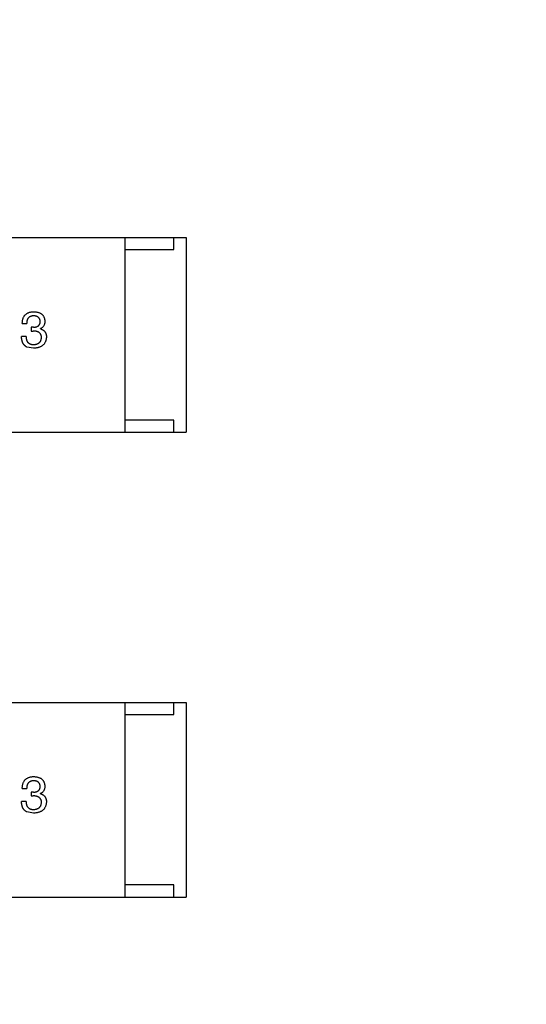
# Model space of a CAD drawing. Header units: millimetres. Extents: x 718 to 1157, y -195 to -52.
# Tile 96 of 156: x 1089 to 1091, y -131 to -127. Entities that reach past the tile are written whole.
import ezdxf

# ---------------------------------------------------------------- set-up
doc = ezdxf.new("R2010")
doc.units = ezdxf.units.MM
doc.header["$LTSCALE"] = 1.21
doc.header["$MEASUREMENT"] = 0
doc.header["$PDMODE"] = 3
doc.header["$PDSIZE"] = 0.3125
doc.layers.get('0').update_dxf_attribs({"linetype": 'CONTINUOUS'})
doc.layers.get('DEFPOINTS').update_dxf_attribs({"linetype": 'CONTINUOUS'})
doc.layers.add('Dim', color=3, linetype='CONTINUOUS', lineweight=25)
doc.styles.get("Standard").update_dxf_attribs({"font": 'txt', "width": 0.8})
doc.dimstyles.get("Standard").update_dxf_attribs({"dimtxt": 0.15625, "dimasz": 0.1875, "dimexe": 0.125, "dimexo": 0.0625, "dimgap": 0.09, "dimtad": 0, "dimtih": 1, "dimtoh": 1, "dimzin": 4, "dimdsep": 46, "dimtxsty": 'Standard', "dimblk": '_FILLED', "dimblk1": '_FILLED', "dimblk2": '_FILLED', "dimcen": 0.09, "dimazin": 1, "dimtp": 0.01, "dimtm": 0.01, "dimtfac": 1, "dimtofl": 0, "dimtmove": 0, "dimatfit": 3, "dimldrblk": '_FILLED', "dimfxl": 1, "dimtolj": 1, "dimtzin": 4, "dimarcsym": 0})

# ---------------------------------------------------------------- blocks, each defined once
blk = doc.blocks.new('_FILLED')
at = {"color": 0, "linetype": 'ByBlock'}
blk.add_solid([(0, 0), (-1, 0.1667), (-1, -0.1667)], dxfattribs=at)
blk = doc.blocks.new('*D41')
at = {"layer": 'DEFPOINTS', "color": 0}
for p in [(1078.3878, -101.7796), (1078.3878, -150.8296), (1143.3384, -150.8296)]:
    blk.add_point(p, dxfattribs=at)
at = {"layer": 'Dim', "color": 0, "lineweight": -2}
for p, q in [((1078.4503, -101.7796), (1143.4634, -101.7796)), ((1143.3384, -104.3196), (1143.3384, -122.3813)), ((1143.3384, -148.2896), (1143.3384, -130.2279)), ((1078.4503, -150.8296), (1143.4634, -150.8296))]:
    blk.add_line(p, q, dxfattribs=at)
at = {"layer": 'Dim', "color": 0, "lineweight": -2, "xscale": 2.54, "yscale": 2.54, "zscale": 2.54}
for p, rotation in [((1143.3384, -101.7796), 90), ((1143.3384, -150.8296), 270)]:
    blk.add_blockref('_FILLED', p, dxfattribs=dict(at, rotation=rotation))
at = {"layer": 'Dim', "color": 0, "insert": (1143.3384, -126.3046), "char_height": 2.5, "attachment_point": 5, "rotation": 90, "line_spacing_factor": 2.5}
blk.add_mtext('\\A1;49.05', dxfattribs=at)

msp = doc.modelspace()

# ---------------------------------------------------------------- linework, layer by layer
at = {"color": 7, "linetype": 'Continuous'}
for p, q in [((1088.0934, -128.0497), (1089.6934, -128.0497)), ((1089.4434, -128.8497), (1089.4434, -128.0497)), ((1089.6434, -128.0997), (1089.6434, -128.0497)), ((1089.6934, -128.0497), (1089.6934, -128.8497)), ((1089.4434, -128.0997), (1089.6434, -128.0997)), ((1089.0206, -128.4028), (1089.0387, -128.4028)), ((1089.0665, -128.4184), (1089.0567, -128.4184)), ((1089.0567, -128.4184), (1089.0567, -128.434)), ((1089.0952, -128.425), (1089.0952, -128.4241)), ((1089.0362, -128.4569), (1089.0174, -128.4569)), ((1089.0567, -128.434), (1089.0657, -128.434)), ((1089.0665, -128.5045), (1089.0395, -128.4996)), ((1089.6434, -128.7997), (1089.4434, -128.7997)), ((1089.6434, -128.8497), (1089.6434, -128.7997)), ((1088.0934, -128.8497), (1089.6934, -128.8497)), ((1088.0934, -129.9596), (1089.6934, -129.9596)), ((1089.4434, -130.7596), (1089.4434, -129.9596)), ((1089.6434, -130.0096), (1089.6434, -129.9596)), ((1089.6934, -129.9596), (1089.6934, -130.7596)), ((1089.4434, -130.0096), (1089.6434, -130.0096)), ((1089.0206, -130.3128), (1089.0387, -130.3128)), ((1089.0362, -130.3669), (1089.0174, -130.3669)), ((1089.0665, -130.3283), (1089.0567, -130.3283)), ((1089.0567, -130.3283), (1089.0567, -130.3439)), ((1089.0567, -130.3439), (1089.0657, -130.3439)), ((1089.0952, -130.3349), (1089.0952, -130.3341)), ((1089.0665, -130.4144), (1089.0395, -130.4095)), ((1089.6434, -130.7096), (1089.4434, -130.7096)), ((1089.6434, -130.7596), (1089.6434, -130.7096)), ((1088.0934, -130.7596), (1089.6934, -130.7596))]:
    msp.add_line(p, q, dxfattribs=at)
for points, knots in [([(1089.0206, -128.4028), (1089.0207, -128.4009), (1089.0208, -128.3972), (1089.0215, -128.3918), (1089.0225, -128.3867), (1089.0238, -128.382), (1089.0256, -128.3777), (1089.0276, -128.3737), (1089.0301, -128.3701), (1089.0329, -128.3669), (1089.036, -128.3641), (1089.0396, -128.3616), (1089.0435, -128.3594), (1089.0477, -128.3577), (1089.0523, -128.3563), (1089.0573, -128.3553), (1089.0626, -128.3546), (1089.0663, -128.3545), (1089.0682, -128.3545)], [0, 0, 0, 0, 0.074804, 0.144899, 0.211458, 0.274554, 0.334363, 0.392059, 0.448123, 0.503024, 0.558154, 0.613471, 0.670844, 0.729926, 0.792003, 0.857405, 0.926768, 1, 1, 1, 1]), ([(1089.0674, -128.3717), (1089.0662, -128.3717), (1089.064, -128.3718), (1089.0609, -128.3721), (1089.0579, -128.3727), (1089.0551, -128.3736), (1089.0526, -128.3747), (1089.0503, -128.376), (1089.0481, -128.3776), (1089.0462, -128.3794), (1089.0445, -128.3815), (1089.0431, -128.3839), (1089.0418, -128.3864), (1089.0407, -128.3892), (1089.0398, -128.3923), (1089.0393, -128.3956), (1089.0388, -128.3991), (1089.0387, -128.4016), (1089.0387, -128.4028)], [0, 0, 0, 0, 0.069877, 0.136363, 0.198671, 0.257968, 0.315462, 0.370709, 0.425568, 0.479847, 0.535753, 0.592303, 0.651386, 0.713311, 0.778642, 0.84836, 0.921866, 1, 1, 1, 1]), ([(1089.0944, -128.3946), (1089.0943, -128.3937), (1089.0942, -128.392), (1089.0937, -128.3895), (1089.093, -128.3871), (1089.0922, -128.3849), (1089.0911, -128.3829), (1089.0899, -128.381), (1089.0885, -128.3793), (1089.0868, -128.3778), (1089.0851, -128.3764), (1089.0831, -128.3753), (1089.0809, -128.3742), (1089.0786, -128.3734), (1089.076, -128.3727), (1089.0733, -128.3722), (1089.0704, -128.3718), (1089.0684, -128.3717), (1089.0674, -128.3717)], [0, 0, 0, 0, 0.067655, 0.132224, 0.194132, 0.253145, 0.309858, 0.366002, 0.421361, 0.47702, 0.532632, 0.590536, 0.65067, 0.713258, 0.779588, 0.848803, 0.921949, 1, 1, 1, 1]), ([(1089.0682, -128.3545), (1089.0699, -128.3546), (1089.0733, -128.3547), (1089.0781, -128.3554), (1089.0827, -128.3562), (1089.0869, -128.3574), (1089.0909, -128.3588), (1089.0945, -128.3606), (1089.0978, -128.3626), (1089.1008, -128.3649), (1089.1035, -128.3674), (1089.1058, -128.3703), (1089.1079, -128.3734), (1089.1096, -128.3768), (1089.111, -128.3804), (1089.1121, -128.3844), (1089.1129, -128.3886), (1089.1131, -128.3915), (1089.1133, -128.393)], [0, 0, 0, 0, 0.077845, 0.151584, 0.221397, 0.287366, 0.350104, 0.410398, 0.467998, 0.524388, 0.579979, 0.635152, 0.690917, 0.747936, 0.806661, 0.867861, 0.932479, 1, 1, 1, 1]), ([(1089.0665, -128.4184), (1089.0676, -128.4184), (1089.0698, -128.4183), (1089.0728, -128.4179), (1089.0757, -128.4174), (1089.0784, -128.4167), (1089.0809, -128.4158), (1089.0831, -128.4147), (1089.0852, -128.4135), (1089.0871, -128.4121), (1089.0887, -128.4105), (1089.0901, -128.4087), (1089.0914, -128.4068), (1089.0924, -128.4047), (1089.0933, -128.4024), (1089.0939, -128.4), (1089.0942, -128.3974), (1089.0944, -128.3956), (1089.0944, -128.3946)], [0, 0, 0, 0, 0.079415, 0.154091, 0.22508, 0.29186, 0.355026, 0.415127, 0.472418, 0.528511, 0.583551, 0.638361, 0.693547, 0.750023, 0.807857, 0.868401, 0.932259, 1, 1, 1, 1]), ([(1089.1133, -128.393), (1089.1132, -128.3948), (1089.1131, -128.3984), (1089.1123, -128.4035), (1089.1108, -128.4081), (1089.1089, -128.4123), (1089.1063, -128.416), (1089.1032, -128.4193), (1089.0995, -128.422), (1089.0967, -128.4234), (1089.0952, -128.4241)], [0, 0, 0, 0, 0.143686, 0.277942, 0.40333, 0.521785, 0.638573, 0.755208, 0.874773, 1, 1, 1, 1]), ([(1089.0952, -128.425), (1089.0962, -128.4253), (1089.0982, -128.4259), (1089.101, -128.427), (1089.1036, -128.4284), (1089.106, -128.4298), (1089.1082, -128.4314), (1089.1102, -128.4331), (1089.1121, -128.435), (1089.1137, -128.437), (1089.1151, -128.4392), (1089.1164, -128.4415), (1089.1175, -128.444), (1089.1183, -128.4467), (1089.119, -128.4494), (1089.1194, -128.4523), (1089.1198, -128.4554), (1089.1198, -128.4575), (1089.1198, -128.4586)], [0, 0, 0, 0, 0.069445, 0.136039, 0.200011, 0.261745, 0.322328, 0.381403, 0.438864, 0.496655, 0.554398, 0.612391, 0.672266, 0.733005, 0.79604, 0.861293, 0.928785, 1, 1, 1, 1]), ([(1089.0395, -128.4996), (1089.0386, -128.4991), (1089.0369, -128.4983), (1089.0345, -128.4968), (1089.0322, -128.4951), (1089.0301, -128.4932), (1089.0281, -128.4912), (1089.0263, -128.489), (1089.0247, -128.4866), (1089.0233, -128.484), (1089.022, -128.4812), (1089.0208, -128.4783), (1089.0198, -128.4751), (1089.019, -128.4718), (1089.0184, -128.4684), (1089.0178, -128.4647), (1089.0175, -128.4609), (1089.0174, -128.4583), (1089.0174, -128.4569)], [0, 0, 0, 0, 0.056906, 0.113264, 0.168825, 0.223843, 0.279195, 0.335267, 0.392098, 0.450414, 0.51054, 0.572219, 0.636652, 0.703156, 0.773102, 0.845505, 0.921063, 1, 1, 1, 1]), ([(1089.0362, -128.4569), (1089.0363, -128.4583), (1089.0364, -128.4608), (1089.0368, -128.4645), (1089.0375, -128.468), (1089.0384, -128.4712), (1089.0395, -128.4742), (1089.0409, -128.4769), (1089.0425, -128.4793), (1089.0444, -128.4816), (1089.0464, -128.4835), (1089.0487, -128.4852), (1089.0513, -128.4866), (1089.0541, -128.4877), (1089.0571, -128.4886), (1089.0603, -128.4893), (1089.0638, -128.4897), (1089.0661, -128.4897), (1089.0674, -128.4897)], [0, 0, 0, 0, 0.07723, 0.149593, 0.217944, 0.282232, 0.34411, 0.402297, 0.458791, 0.513966, 0.568538, 0.623291, 0.679957, 0.737243, 0.798142, 0.86118, 0.928728, 1, 1, 1, 1]), ([(1089.0993, -128.461), (1089.0993, -128.4599), (1089.0993, -128.4578), (1089.0989, -128.4547), (1089.0982, -128.4519), (1089.0973, -128.4492), (1089.0961, -128.4467), (1089.0946, -128.4445), (1089.0929, -128.4425), (1089.0909, -128.4407), (1089.0887, -128.4391), (1089.0862, -128.4377), (1089.0834, -128.4366), (1089.0804, -128.4356), (1089.0771, -128.4349), (1089.0735, -128.4344), (1089.0697, -128.434), (1089.0671, -128.434), (1089.0657, -128.434)], [0, 0, 0, 0, 0.066518, 0.129194, 0.188613, 0.245254, 0.300032, 0.353805, 0.407079, 0.461108, 0.516272, 0.574141, 0.634837, 0.699275, 0.767504, 0.840272, 0.917505, 1, 1, 1, 1]), ([(1089.1198, -128.4586), (1089.1197, -128.4604), (1089.1194, -128.4639), (1089.1185, -128.4689), (1089.1173, -128.4736), (1089.1157, -128.478), (1089.1137, -128.4821), (1089.1112, -128.4858), (1089.1085, -128.4892), (1089.1053, -128.4923), (1089.1018, -128.495), (1089.0978, -128.4973), (1089.0935, -128.4994), (1089.0889, -128.5011), (1089.0838, -128.5024), (1089.0784, -128.5035), (1089.0726, -128.5042), (1089.0686, -128.5044), (1089.0665, -128.5045)], [0, 0, 0, 0, 0.068236, 0.132937, 0.194125, 0.253174, 0.310181, 0.365986, 0.421096, 0.476216, 0.532352, 0.590232, 0.649824, 0.71274, 0.778406, 0.848058, 0.921922, 1, 1, 1, 1]), ([(1089.0674, -128.4897), (1089.0686, -128.4896), (1089.071, -128.4895), (1089.0744, -128.4889), (1089.0777, -128.4882), (1089.0807, -128.4874), (1089.0835, -128.4863), (1089.0861, -128.485), (1089.0884, -128.4835), (1089.0906, -128.4818), (1089.0924, -128.4799), (1089.0941, -128.4778), (1089.0956, -128.4755), (1089.0968, -128.473), (1089.0978, -128.4703), (1089.0985, -128.4674), (1089.0991, -128.4643), (1089.0993, -128.4621), (1089.0993, -128.461)], [0, 0, 0, 0, 0.076694, 0.149502, 0.218019, 0.283183, 0.345589, 0.405199, 0.462852, 0.519478, 0.575313, 0.630559, 0.687006, 0.744638, 0.804006, 0.866059, 0.931486, 1, 1, 1, 1]), ([(1089.0206, -130.3128), (1089.0207, -130.3108), (1089.0208, -130.3071), (1089.0215, -130.3017), (1089.0225, -130.2966), (1089.0238, -130.292), (1089.0256, -130.2876), (1089.0276, -130.2837), (1089.0301, -130.2801), (1089.0329, -130.2768), (1089.036, -130.274), (1089.0396, -130.2715), (1089.0435, -130.2694), (1089.0477, -130.2677), (1089.0523, -130.2662), (1089.0573, -130.2653), (1089.0626, -130.2646), (1089.0663, -130.2645), (1089.0682, -130.2644)], [0, 0, 0, 0, 0.074804, 0.144899, 0.211458, 0.274554, 0.334363, 0.392059, 0.448123, 0.503024, 0.558154, 0.613471, 0.670844, 0.729926, 0.792003, 0.857405, 0.926768, 1, 1, 1, 1]), ([(1089.0674, -130.2816), (1089.0662, -130.2816), (1089.064, -130.2817), (1089.0609, -130.282), (1089.0579, -130.2826), (1089.0551, -130.2835), (1089.0526, -130.2846), (1089.0503, -130.2859), (1089.0481, -130.2875), (1089.0462, -130.2894), (1089.0445, -130.2915), (1089.0431, -130.2938), (1089.0418, -130.2964), (1089.0407, -130.2992), (1089.0398, -130.3022), (1089.0393, -130.3055), (1089.0388, -130.3091), (1089.0387, -130.3115), (1089.0387, -130.3128)], [0, 0, 0, 0, 0.069877, 0.136363, 0.198671, 0.257968, 0.315462, 0.370709, 0.425568, 0.479847, 0.535753, 0.592303, 0.651386, 0.713311, 0.778642, 0.84836, 0.921866, 1, 1, 1, 1]), ([(1089.0944, -130.3046), (1089.0943, -130.3037), (1089.0942, -130.3019), (1089.0937, -130.2994), (1089.093, -130.297), (1089.0922, -130.2948), (1089.0911, -130.2928), (1089.0899, -130.291), (1089.0885, -130.2892), (1089.0868, -130.2877), (1089.0851, -130.2864), (1089.0831, -130.2852), (1089.0809, -130.2841), (1089.0786, -130.2833), (1089.076, -130.2826), (1089.0733, -130.2821), (1089.0704, -130.2817), (1089.0684, -130.2817), (1089.0674, -130.2816)], [0, 0, 0, 0, 0.067655, 0.132224, 0.194132, 0.253145, 0.309858, 0.366002, 0.421361, 0.47702, 0.532632, 0.590536, 0.65067, 0.713258, 0.779588, 0.848803, 0.921949, 1, 1, 1, 1]), ([(1089.0682, -130.2644), (1089.0699, -130.2645), (1089.0733, -130.2647), (1089.0781, -130.2653), (1089.0827, -130.2662), (1089.0869, -130.2674), (1089.0909, -130.2688), (1089.0945, -130.2705), (1089.0978, -130.2725), (1089.1008, -130.2748), (1089.1035, -130.2773), (1089.1058, -130.2802), (1089.1079, -130.2833), (1089.1096, -130.2867), (1089.111, -130.2904), (1089.1121, -130.2943), (1089.1129, -130.2985), (1089.1131, -130.3014), (1089.1133, -130.3029)], [0, 0, 0, 0, 0.077845, 0.151584, 0.221397, 0.287366, 0.350104, 0.410398, 0.467998, 0.524388, 0.579979, 0.635152, 0.690917, 0.747936, 0.806661, 0.867861, 0.932479, 1, 1, 1, 1]), ([(1089.0665, -130.3283), (1089.0676, -130.3283), (1089.0698, -130.3282), (1089.0728, -130.3278), (1089.0757, -130.3273), (1089.0784, -130.3266), (1089.0809, -130.3257), (1089.0831, -130.3247), (1089.0852, -130.3234), (1089.0871, -130.322), (1089.0887, -130.3204), (1089.0901, -130.3187), (1089.0914, -130.3167), (1089.0924, -130.3146), (1089.0933, -130.3124), (1089.0939, -130.3099), (1089.0942, -130.3073), (1089.0944, -130.3055), (1089.0944, -130.3046)], [0, 0, 0, 0, 0.079415, 0.154091, 0.22508, 0.29186, 0.355026, 0.415127, 0.472418, 0.528511, 0.583551, 0.638361, 0.693547, 0.750023, 0.807857, 0.868401, 0.932259, 1, 1, 1, 1]), ([(1089.1133, -130.3029), (1089.1132, -130.3048), (1089.1131, -130.3083), (1089.1123, -130.3134), (1089.1108, -130.318), (1089.1089, -130.3222), (1089.1063, -130.3259), (1089.1032, -130.3292), (1089.0995, -130.332), (1089.0967, -130.3334), (1089.0952, -130.3341)], [0, 0, 0, 0, 0.143686, 0.277942, 0.40333, 0.521785, 0.638573, 0.755208, 0.874773, 1, 1, 1, 1]), ([(1089.0395, -130.4095), (1089.0386, -130.4091), (1089.0369, -130.4082), (1089.0345, -130.4067), (1089.0322, -130.405), (1089.0301, -130.4032), (1089.0281, -130.4011), (1089.0263, -130.3989), (1089.0247, -130.3965), (1089.0233, -130.3939), (1089.022, -130.3911), (1089.0208, -130.3882), (1089.0198, -130.3851), (1089.019, -130.3818), (1089.0184, -130.3783), (1089.0178, -130.3746), (1089.0175, -130.3708), (1089.0174, -130.3682), (1089.0174, -130.3669)], [0, 0, 0, 0, 0.056906, 0.113264, 0.168825, 0.223843, 0.279195, 0.335267, 0.392098, 0.450414, 0.51054, 0.572219, 0.636652, 0.703156, 0.773102, 0.845505, 0.921063, 1, 1, 1, 1]), ([(1089.0362, -130.3669), (1089.0363, -130.3682), (1089.0364, -130.3708), (1089.0368, -130.3745), (1089.0375, -130.3779), (1089.0384, -130.3812), (1089.0395, -130.3841), (1089.0409, -130.3868), (1089.0425, -130.3893), (1089.0444, -130.3915), (1089.0464, -130.3934), (1089.0487, -130.3951), (1089.0513, -130.3965), (1089.0541, -130.3976), (1089.0571, -130.3986), (1089.0603, -130.3992), (1089.0638, -130.3996), (1089.0661, -130.3996), (1089.0674, -130.3996)], [0, 0, 0, 0, 0.07723, 0.149593, 0.217944, 0.282232, 0.34411, 0.402297, 0.458791, 0.513966, 0.568538, 0.623291, 0.679957, 0.737243, 0.798142, 0.86118, 0.928728, 1, 1, 1, 1]), ([(1089.0993, -130.371), (1089.0993, -130.3699), (1089.0993, -130.3677), (1089.0989, -130.3647), (1089.0982, -130.3618), (1089.0973, -130.3591), (1089.0961, -130.3567), (1089.0946, -130.3544), (1089.0929, -130.3524), (1089.0909, -130.3506), (1089.0887, -130.349), (1089.0862, -130.3476), (1089.0834, -130.3465), (1089.0804, -130.3456), (1089.0771, -130.3448), (1089.0735, -130.3443), (1089.0697, -130.3439), (1089.0671, -130.3439), (1089.0657, -130.3439)], [0, 0, 0, 0, 0.066518, 0.129194, 0.188613, 0.245254, 0.300032, 0.353805, 0.407079, 0.461108, 0.516272, 0.574141, 0.634837, 0.699275, 0.767504, 0.840272, 0.917505, 1, 1, 1, 1]), ([(1089.0952, -130.3349), (1089.0962, -130.3352), (1089.0982, -130.3358), (1089.101, -130.337), (1089.1036, -130.3383), (1089.106, -130.3397), (1089.1082, -130.3413), (1089.1102, -130.343), (1089.1121, -130.3449), (1089.1137, -130.3469), (1089.1151, -130.3491), (1089.1164, -130.3515), (1089.1175, -130.354), (1089.1183, -130.3566), (1089.119, -130.3594), (1089.1194, -130.3623), (1089.1198, -130.3653), (1089.1198, -130.3674), (1089.1198, -130.3685)], [0, 0, 0, 0, 0.069445, 0.136039, 0.200011, 0.261745, 0.322328, 0.381403, 0.438864, 0.496655, 0.554398, 0.612391, 0.672266, 0.733005, 0.79604, 0.861293, 0.928785, 1, 1, 1, 1]), ([(1089.1198, -130.3685), (1089.1197, -130.3703), (1089.1194, -130.3738), (1089.1185, -130.3788), (1089.1173, -130.3836), (1089.1157, -130.3879), (1089.1137, -130.392), (1089.1112, -130.3957), (1089.1085, -130.3991), (1089.1053, -130.4022), (1089.1018, -130.4049), (1089.0978, -130.4073), (1089.0935, -130.4093), (1089.0889, -130.411), (1089.0838, -130.4124), (1089.0784, -130.4134), (1089.0726, -130.4141), (1089.0686, -130.4143), (1089.0665, -130.4144)], [0, 0, 0, 0, 0.068236, 0.132937, 0.194125, 0.253174, 0.310181, 0.365986, 0.421096, 0.476216, 0.532352, 0.590232, 0.649824, 0.71274, 0.778406, 0.848058, 0.921922, 1, 1, 1, 1]), ([(1089.0674, -130.3996), (1089.0686, -130.3996), (1089.071, -130.3994), (1089.0744, -130.3989), (1089.0777, -130.3982), (1089.0807, -130.3973), (1089.0835, -130.3962), (1089.0861, -130.3949), (1089.0884, -130.3934), (1089.0906, -130.3917), (1089.0924, -130.3898), (1089.0941, -130.3877), (1089.0956, -130.3854), (1089.0968, -130.3829), (1089.0978, -130.3802), (1089.0985, -130.3773), (1089.0991, -130.3742), (1089.0993, -130.3721), (1089.0993, -130.371)], [0, 0, 0, 0, 0.076694, 0.149502, 0.218019, 0.283183, 0.345589, 0.405199, 0.462852, 0.519478, 0.575313, 0.630559, 0.687006, 0.744638, 0.804006, 0.866059, 0.931486, 1, 1, 1, 1])]:
    msp.add_open_spline(points, degree=3, knots=knots, dxfattribs=at)

# ---------------------------------------------------------------- dimensions: what is measured, and where the dimension line sits
at = {"layer": 'Dim'}
dim = msp.add_linear_dim(base=(1143.3384, -150.8296), p1=(1078.3878, -101.7796), p2=(1078.3878, -150.8296), angle=90, dimstyle='Standard', override={"dimtxt": 2.5, "dimasz": 2.54, "dimtih": 0, "dimtoh": 0, "dimzin": 0, "dimcen": 0.198, "dimadec": 0, "dimazin": 0, "dimtp": 0, "dimtm": 0, "dimtdec": 4, "dimtzin": 0}, dxfattribs=at)
dim.commit()
dim.dimension.update_dxf_attribs({"geometry": '*D41', "text_midpoint": (1143.3384, -126.3046)})

doc.saveas('drawing.dxf')
